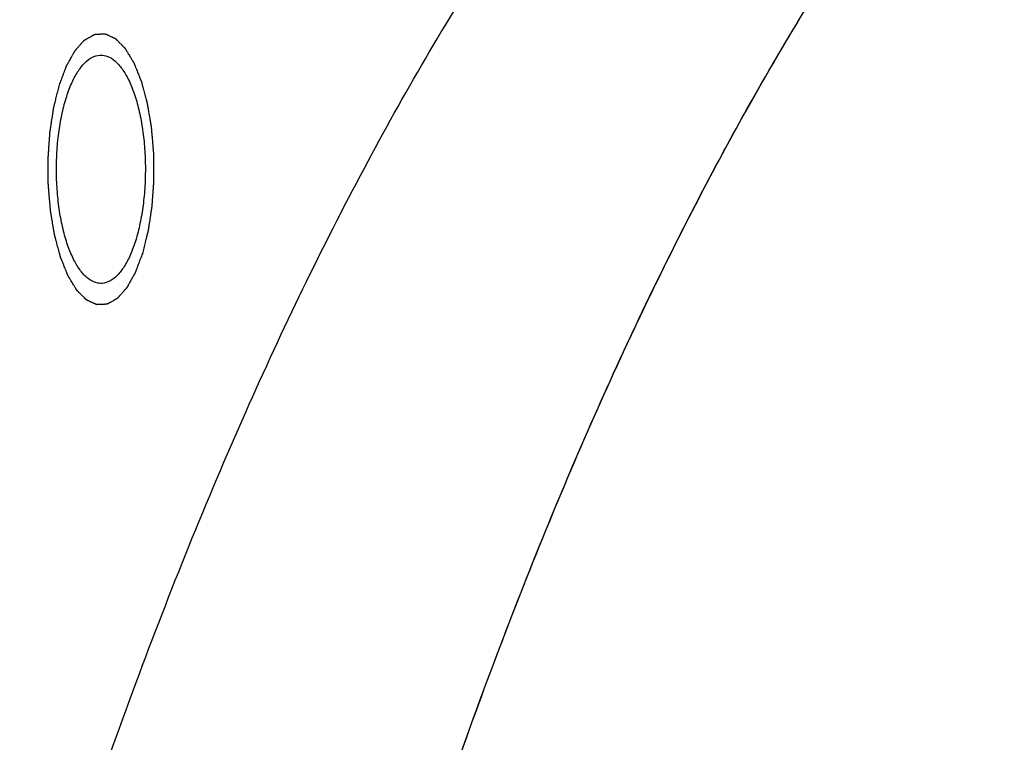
# Model space of a CAD drawing. Header units: millimetres. Extents: x 0 to 594, y 0 to 420.
# Tile 222 of 256: x 521.53 to 523.34, y 339.02 to 340.35. Entities that reach past the tile are written whole.
import ezdxf

# ---------------------------------------------------------------- set-up
doc = ezdxf.new("R2010")
doc.units = ezdxf.units.MM
doc.header["$LTSCALE"] = 32.67
doc.layers.get('0').update_dxf_attribs({"linetype": 'CONTINUOUS'})

msp = doc.modelspace()

# ---------------------------------------------------------------- linework, layer by layer
at = {"color": 7, "linetype": 'CONTINUOUS'}
for points, knots in [([(522.85781, 340.15716), (522.894, 340.22248), (522.99839, 340.40268), (523.18125, 340.6787), (523.41304, 340.96545), (523.65377, 341.20264), (523.9022, 341.38855), (524.15712, 341.5215), (524.40758, 341.5969), (524.57313, 341.61268), (524.64959, 341.6127)], [0, 0, 0, 0, 0.0927296, 0.2585623, 0.4107463, 0.549904, 0.6772565, 0.7947603, 0.9051965, 1, 1, 1, 1]), ([(522.85809, 340.15766), (522.91698, 340.26396), (523.05103, 340.48908), (523.27732, 340.80672), (523.53364, 341.09335), (523.7999, 341.32064), (524.07465, 341.4864), (524.35622, 341.58823), (524.55063, 341.61241), (524.64707, 341.6127), (524.64956, 341.6127)], [0, 0, 0, 0, 0.1509601, 0.3253074, 0.4838033, 0.6275866, 0.7587274, 0.8804054, 0.9969105, 1, 1, 1, 1]), ([(521.56449, 338.58558), (521.62078, 338.76772), (521.73878, 339.11812), (521.93916, 339.61548), (522.15604, 340.06496), (522.3223, 340.35061), (522.41185, 340.48779), (522.41755, 340.49645)], [0, 0, 0, 0, 0.2724847, 0.5281487, 0.7659388, 0.9851912, 1, 1, 1, 1]), ([(521.61891, 340.20191), (521.6217, 340.21094), (521.6277, 340.22758), (521.63891, 340.24954), (521.65149, 340.26634), (521.66533, 340.27759), (521.67653, 340.28119), (521.68222, 340.28137), (521.68296, 340.28137)], [0, 0, 0, 0, 0.2625877, 0.4908775, 0.6832028, 0.8425618, 0.9794315, 1, 1, 1, 1]), ([(521.68296, 340.28137), (521.68704, 340.28135), (521.69661, 340.27946), (521.71024, 340.27048), (521.72322, 340.25538), (521.73488, 340.23498), (521.745, 340.2098), (521.75331, 340.18052), (521.75955, 340.14798), (521.76353, 340.11315), (521.76512, 340.07707), (521.76429, 340.04082), (521.76104, 340.00548), (521.7555, 339.97212), (521.75013, 339.95088), (521.74703, 339.94084)], [0, 0, 0, 0, 0.0327162, 0.0764125, 0.1289874, 0.1918932, 0.2649996, 0.3472127, 0.4368222, 0.531711, 0.6295045, 0.7276952, 0.8237579, 0.9152636, 1, 1, 1, 1]), ([(521.68297, 339.86138), (521.67889, 339.8614), (521.66933, 339.86329), (521.65569, 339.87227), (521.64272, 339.88737), (521.63105, 339.90777), (521.62093, 339.93295), (521.61262, 339.96223), (521.60639, 339.99477), (521.60241, 340.0296), (521.60081, 340.06568), (521.60165, 340.10193), (521.60489, 340.13727), (521.61044, 340.17063), (521.6158, 340.19187), (521.61891, 340.20191)], [0, 0, 0, 0, 0.0327162, 0.0764125, 0.1289874, 0.1918932, 0.2649996, 0.3472127, 0.4368222, 0.531711, 0.6295045, 0.7276952, 0.8237579, 0.9152636, 1, 1, 1, 1]), ([(522.71304, 327.34608), (522.64344, 327.48792), (522.50974, 327.78596), (522.33032, 328.2578), (522.16659, 328.76602), (522.01969, 329.30718), (521.89062, 329.87763), (521.78025, 330.4735), (521.68935, 331.09073), (521.61854, 331.72515), (521.56831, 332.37242), (521.53901, 333.02813), (521.53083, 333.68783), (521.54382, 334.34702), (521.57792, 335.00121), (521.63287, 335.64594), (521.70829, 336.27681), (521.80368, 336.88955), (521.91838, 337.47998), (522.05159, 338.0441), (522.20242, 338.57807), (522.36982, 339.07831), (522.55266, 339.54143), (522.71817, 339.89664), (522.82391, 340.09594), (522.85781, 340.15716)], [0, 0, 0, 0, 0.0360048, 0.0743807, 0.1149828, 0.1576324, 0.2021237, 0.2482277, 0.2956968, 0.3442687, 0.3936691, 0.4436153, 0.4938192, 0.5439899, 0.5938371, 0.6430735, 0.6914181, 0.7385991, 0.7843572, 0.8284486, 0.8706495, 0.9107594, 0.9486071, 0.984056, 1, 1, 1, 1]), ([(522.20924, 338.58558), (522.26552, 338.76772), (522.38352, 339.11812), (522.5839, 339.61548), (522.74786, 339.95528), (522.84244, 340.1294), (522.85782, 340.15716)], [0, 0, 0, 0, 0.3358716, 0.6510096, 0.9441158, 1, 1, 1, 1]), ([(521.74703, 339.94084), (521.74424, 339.93181), (521.73823, 339.91517), (521.72702, 339.89321), (521.71444, 339.87641), (521.7006, 339.86516), (521.68941, 339.86156), (521.68372, 339.86138), (521.68297, 339.86138)], [0, 0, 0, 0, 0.2625877, 0.4908775, 0.6832028, 0.8425618, 0.9794315, 1, 1, 1, 1])]:
    msp.add_open_spline(points, degree=3, knots=knots, dxfattribs=at)
at = {"color": 2, "linetype": 'CONTINUOUS'}
for points in [[(521.60671, 340.22678, 8.53523), (521.60781, 340.2297, 8.53262), (521.60946, 340.23409, 8.52872), (521.61166, 340.23993, 8.52351), (521.61331, 340.24432, 8.51961), (521.61469, 340.24797, 8.51635), (521.61579, 340.25089, 8.51375), (521.61661, 340.25309, 8.5118), (521.6173, 340.25491, 8.51017), (521.61785, 340.25637, 8.50887), (521.61826, 340.25747, 8.50789), (521.61867, 340.25857, 8.50692), (521.61902, 340.25948, 8.5061), (521.61929, 340.26021, 8.50545), (521.61947, 340.26067, 8.50505), (521.6196, 340.26103, 8.50472), (521.61971, 340.26131, 8.50448), (521.61979, 340.26154, 8.50427), (521.61986, 340.26172, 8.50411), (521.61991, 340.26186, 8.504), (521.61997, 340.26196, 8.50384), (521.62005, 340.26211, 8.50365), (521.62016, 340.26229, 8.50341), (521.62028, 340.26251, 8.50312), (521.62044, 340.2628, 8.50274), (521.62064, 340.26316, 8.50226), (521.62097, 340.26374, 8.50149), (521.62138, 340.26446, 8.50053), (521.62186, 340.26533, 8.49937), (521.62235, 340.2662, 8.49822), (521.623, 340.26736, 8.49668), (521.62382, 340.26881, 8.49476), (521.62479, 340.27055, 8.49245), (521.62609, 340.27287, 8.48938), (521.62772, 340.27577, 8.48553), (521.62934, 340.27866, 8.48168), (521.63064, 340.28098, 8.47861), (521.63162, 340.28272, 8.4763), (521.63243, 340.28417, 8.47438), (521.63308, 340.28533, 8.47284), (521.63357, 340.2862, 8.47169), (521.63406, 340.28707, 8.47053), (521.63446, 340.28779, 8.46957), (521.63479, 340.28837, 8.4688), (521.63499, 340.28874, 8.46832), (521.63516, 340.28903, 8.46794), (521.63528, 340.28924, 8.46765), (521.63538, 340.28943, 8.46741), (521.63546, 340.28957, 8.46721), (521.63552, 340.28969, 8.46708), (521.63559, 340.28975, 8.46691), (521.63568, 340.28986, 8.4667), (521.63579, 340.28998, 8.46643), (521.63593, 340.29014, 8.46611), (521.63611, 340.29034, 8.46568), (521.63634, 340.29059, 8.46514), (521.6367, 340.291, 8.46428), (521.63715, 340.29151, 8.46321), (521.6377, 340.29212, 8.46192), (521.63824, 340.29273, 8.46064), (521.63897, 340.29354, 8.45892), (521.63988, 340.29455, 8.45677), (521.64096, 340.29577, 8.4542), (521.64242, 340.2974, 8.45077), (521.64423, 340.29943, 8.44648), (521.64604, 340.30146, 8.44218), (521.64749, 340.30309, 8.43875), (521.64858, 340.30431, 8.43618), (521.64949, 340.30532, 8.43403), (521.65022, 340.30614, 8.43232), (521.65076, 340.30675, 8.43103), (521.6513, 340.30736, 8.42974), (521.65176, 340.30786, 8.42867), (521.65212, 340.30827, 8.42781), (521.65235, 340.30852, 8.42727), (521.65253, 340.30873, 8.42685), (521.65266, 340.30888, 8.42652), (521.65278, 340.30901, 8.42626), (521.65286, 340.3091, 8.42607), (521.6529, 340.30915, 8.42596), (521.65294, 340.30919, 8.42588), (521.65297, 340.3092, 8.42579), (521.65302, 340.30923, 8.42568), (521.65311, 340.30928, 8.42547), (521.65323, 340.30935, 8.42518), (521.65338, 340.30943, 8.42483), (521.65358, 340.30954, 8.42437), (521.65382, 340.30968, 8.42378), (521.65422, 340.3099, 8.42285), (521.65471, 340.31017, 8.42169), (521.6553, 340.3105, 8.42029), (521.65589, 340.31083, 8.4189), (521.65668, 340.31127, 8.41703), (521.65766, 340.31182, 8.41471), (521.65884, 340.31248, 8.41191), (521.66042, 340.31336, 8.40819), (521.66239, 340.31446, 8.40353), (521.66435, 340.31556, 8.39888), (521.66593, 340.31644, 8.39515), (521.66711, 340.3171, 8.39236), (521.66809, 340.31765, 8.39003), (521.66888, 340.31809, 8.38817), (521.66947, 340.31842, 8.38677), (521.67006, 340.31875, 8.38537), (521.67055, 340.31902, 8.38421), (521.67095, 340.31924, 8.38328), (521.67119, 340.31938, 8.3827), (521.67139, 340.31949, 8.38223), (521.67154, 340.31957, 8.38188), (521.67166, 340.31964, 8.38159), (521.67175, 340.31969, 8.38139), (521.6718, 340.31971, 8.38127), (521.67183, 340.31974, 8.38118), (521.67187, 340.31974, 8.3811), (521.67192, 340.31974, 8.38098), (521.67201, 340.31974, 8.38077), (521.67213, 340.31975, 8.38048), (521.67228, 340.31975, 8.38013), (521.67248, 340.31976, 8.37966), (521.67272, 340.31977, 8.37908), (521.67312, 340.31979, 8.37814), (521.67362, 340.31981, 8.37697), (521.67421, 340.31984, 8.37557), (521.6748, 340.31986, 8.37416), (521.67559, 340.3199, 8.37229), (521.67658, 340.31994, 8.36995), (521.67777, 340.31999, 8.36714), (521.67935, 340.32006, 8.3634), (521.68133, 340.32015, 8.35872), (521.68331, 340.32023, 8.35404), (521.68489, 340.3203, 8.35029), (521.68608, 340.32035, 8.34748), (521.68707, 340.3204, 8.34514), (521.68786, 340.32043, 8.34327), (521.68846, 340.32046, 8.34187), (521.68905, 340.32048, 8.34046), (521.68955, 340.3205, 8.33929), (521.68994, 340.32052, 8.33836), (521.69019, 340.32053, 8.33777), (521.69039, 340.32054, 8.3373), (521.69053, 340.32054, 8.33695), (521.69066, 340.32055, 8.33666), (521.69076, 340.32055, 8.33643), (521.69083, 340.32057, 8.33625), (521.6909, 340.32052, 8.33608), (521.691, 340.32048, 8.33585), (521.69112, 340.32042, 8.33556), (521.69127, 340.32036, 8.33521), (521.69146, 340.32026, 8.33475), (521.69171, 340.32015, 8.33418), (521.6921, 340.31997, 8.33326), (521.69258, 340.31975, 8.3321), (521.69317, 340.31947, 8.33072), (521.69375, 340.3192, 8.32934), (521.69453, 340.31884, 8.3275), (521.69551, 340.31839, 8.32519), (521.69667, 340.31785, 8.32243), (521.69823, 340.31713, 8.31875), (521.70018, 340.31622, 8.31414), (521.70213, 340.31532, 8.30953), (521.70369, 340.3146, 8.30585), (521.70486, 340.31406, 8.30308), (521.70583, 340.31361, 8.30078), (521.70661, 340.31324, 8.29894), (521.70719, 340.31297, 8.29755), (521.70778, 340.3127, 8.29617), (521.70826, 340.31248, 8.29502), (521.70865, 340.3123, 8.2941), (521.7089, 340.31218, 8.29352), (521.70909, 340.31209, 8.29306), (521.70924, 340.31202, 8.29272), (521.70936, 340.31197, 8.29243), (521.70946, 340.31192, 8.2922), (521.70953, 340.3119, 8.29202), (521.7096, 340.31182, 8.29186), (521.70969, 340.31173, 8.29164), (521.70981, 340.31161, 8.29137), (521.70994, 340.31147, 8.29105), (521.71013, 340.31129, 8.29061), (521.71036, 340.31105, 8.29006), (521.71073, 340.31068, 8.28919), (521.71119, 340.31022, 8.2881), (521.71174, 340.30966, 8.2868), (521.71229, 340.3091, 8.28549), (521.71303, 340.30836, 8.28375), (521.71395, 340.30743, 8.28157), (521.71506, 340.30632, 8.27895), (521.71653, 340.30483, 8.27547), (521.71837, 340.30297, 8.27111), (521.72022, 340.30112, 8.26675), (521.72169, 340.29963, 8.26327), (521.72279, 340.29852, 8.26065), (521.72372, 340.29759, 8.25847), (521.72445, 340.29685, 8.25673), (521.72501, 340.29629, 8.25542), (521.72556, 340.29573, 8.25412), (521.72602, 340.29527, 8.25303), (521.72639, 340.2949, 8.25215), (521.72662, 340.29466, 8.25161), (521.7268, 340.29448, 8.25117), (521.72694, 340.29434, 8.25085), (521.72705, 340.29422, 8.25058), (521.72714, 340.29414, 8.25038), (521.72718, 340.29409, 8.25028), (521.72722, 340.29406, 8.25019), (521.72725, 340.29401, 8.25012), (521.72729, 340.29394, 8.25002), (521.72736, 340.29381, 8.24984), (521.72747, 340.29364, 8.24959), (521.7276, 340.29343, 8.24929), (521.72777, 340.29315, 8.24889), (521.72798, 340.2928, 8.24839), (521.72832, 340.29224, 8.24759), (521.72874, 340.29154, 8.24659), (521.72925, 340.2907, 8.24538), (521.72976, 340.28986, 8.24418), (521.73044, 340.28875, 8.24258), (521.73128, 340.28735, 8.24057), (521.7323, 340.28567, 8.23817), (521.73366, 340.28343, 8.23496), (521.73535, 340.28063, 8.23096), (521.73704, 340.27784, 8.22695), (521.7384, 340.2756, 8.22374), (521.73942, 340.27392, 8.22134), (521.74026, 340.27252, 8.21933), (521.74094, 340.2714, 8.21773), (521.74145, 340.27056, 8.21653), (521.74196, 340.26972, 8.21533), (521.74238, 340.26903, 8.21432), (521.74272, 340.26847, 8.21352), (521.74293, 340.26812, 8.21302), (521.7431, 340.26784, 8.21262), (521.74323, 340.26763, 8.21232), (521.74333, 340.26745, 8.21207), (521.74341, 340.26733, 8.21189), (521.74345, 340.26726, 8.21179), (521.74348, 340.26721, 8.21171), (521.74351, 340.26714, 8.21166), (521.74355, 340.26705, 8.21157), (521.74361, 340.2669, 8.21142), (521.7437, 340.26668, 8.21121), (521.7438, 340.26641, 8.21096), (521.74395, 340.26606, 8.21062), (521.74412, 340.26562, 8.2102), (521.74441, 340.26491, 8.20953), (521.74476, 340.26403, 8.20869), (521.74519, 340.26297, 8.20768), (521.74562, 340.26191, 8.20667), (521.74619, 340.26049, 8.20532), (521.7469, 340.25873, 8.20364), (521.74775, 340.25661, 8.20162), (521.74889, 340.25378, 8.19893), (521.75031, 340.25025, 8.19556), (521.75174, 340.24672, 8.1922), (521.75287, 340.24389, 8.18951), (521.75373, 340.24177, 8.18749), (521.75444, 340.24001, 8.1858), (521.75501, 340.23859, 8.18446), (521.75544, 340.23753, 8.18345), (521.75586, 340.23647, 8.18244), (521.75622, 340.23559, 8.1816), (521.7565, 340.23488, 8.18092), (521.75668, 340.23444, 8.1805), (521.75682, 340.23409, 8.18017), (521.75693, 340.23382, 8.17991), (521.75702, 340.2336, 8.1797), (521.75709, 340.23342, 8.17954), (521.75715, 340.2333, 8.1794), (521.75718, 340.23313, 8.17931), (521.75724, 340.23293, 8.17917), (521.75731, 340.23267, 8.17901), (521.7574, 340.23235, 8.17881), (521.75751, 340.23194, 8.17854), (521.75765, 340.23141, 8.17821), (521.75788, 340.23058, 8.17767), (521.75816, 340.22954, 8.17701), (521.7585, 340.22828, 8.17621), (521.75884, 340.22703, 8.17541), (521.75929, 340.22536, 8.17434), (521.75985, 340.22327, 8.173), (521.76053, 340.22077, 8.1714), (521.76143, 340.21743, 8.16927), (521.76256, 340.21325, 8.1666), (521.76369, 340.20908, 8.16393), (521.76459, 340.20574, 8.16179), (521.76527, 340.20323, 8.16019), (521.76583, 340.20114, 8.15886), (521.76628, 340.19947, 8.15779), (521.76662, 340.19822, 8.15699), (521.76696, 340.19697, 8.15619), (521.76724, 340.19593, 8.15552), (521.76747, 340.19509, 8.15498), (521.76761, 340.19457, 8.15465), (521.76772, 340.19415, 8.15438), (521.76781, 340.19384, 8.15418), (521.76788, 340.19358, 8.15402), (521.76793, 340.19337, 8.15389), (521.76798, 340.19322, 8.15377), (521.76801, 340.19304, 8.15372), (521.76805, 340.1928, 8.15362), (521.7681, 340.19251, 8.1535), (521.76816, 340.19216, 8.15336), (521.76823, 340.1917, 8.15318), (521.76833, 340.19112, 8.15294), (521.76849, 340.19018, 8.15257), (521.76869, 340.18902, 8.1521), (521.76893, 340.18762, 8.15154), (521.76916, 340.18622, 8.15098), (521.76948, 340.18436, 8.15023), (521.76988, 340.18203, 8.14929), (521.77035, 340.17924, 8.14817), (521.77098, 340.17551, 8.14667), (521.77178, 340.17085, 8.1448), (521.77257, 340.16619, 8.14293), (521.7732, 340.16246, 8.14143), (521.77368, 340.15967, 8.14031), (521.77407, 340.15734, 8.13937), (521.77439, 340.15548, 8.13862), (521.77462, 340.15408, 8.13806), (521.77486, 340.15268, 8.1375), (521.77506, 340.15152, 8.13703), (521.77522, 340.15059, 8.13666), (521.77532, 340.15, 8.13642), (521.7754, 340.14954, 8.13624), (521.77546, 340.14919, 8.1361), (521.7755, 340.1489, 8.13598), (521.77554, 340.14869, 8.1359), (521.77556, 340.14858, 8.13585), (521.77558, 340.14849, 8.13581), (521.77558, 340.14839, 8.1358), (521.77559, 340.14827, 8.13577), (521.77561, 340.14805, 8.13573), (521.77564, 340.14773, 8.13566), (521.77567, 340.14735, 8.13559), (521.77571, 340.14685, 8.13549), (521.77577, 340.14621, 8.13536), (521.77585, 340.1452, 8.13516), (521.77596, 340.14394, 8.1349), (521.77609, 340.14242, 8.1346), (521.77622, 340.14091, 8.1343), (521.77639, 340.13889, 8.13389), (521.7766, 340.13636, 8.13339), (521.77686, 340.13332, 8.13278), (521.7772, 340.12928, 8.13197), (521.77763, 340.12423, 8.13096), (521.77806, 340.11917, 8.12994), (521.7784, 340.11513, 8.12914), (521.77866, 340.11209, 8.12853), (521.77887, 340.10957, 8.12802), (521.77904, 340.10755, 8.12762), (521.77917, 340.10603, 8.12731), (521.7793, 340.10451, 8.12701), (521.7794, 340.10325, 8.12676), (521.77949, 340.10224, 8.12655), (521.77954, 340.10161, 8.12643), (521.77959, 340.1011, 8.12633), (521.77962, 340.10072, 8.12625), (521.77964, 340.10041, 8.12619), (521.77966, 340.10018, 8.12614), (521.77967, 340.10006, 8.12612), (521.77968, 340.09996, 8.12609), (521.77968, 340.09987, 8.1261), (521.77968, 340.09974, 8.12609), (521.77969, 340.09952, 8.12609), (521.77969, 340.0992, 8.12609), (521.77969, 340.09882, 8.12608), (521.77969, 340.09831, 8.12607), (521.7797, 340.09768, 8.12606), (521.7797, 340.09666, 8.12605), (521.77971, 340.09539, 8.12603), (521.77972, 340.09387, 8.126), (521.77973, 340.09234, 8.12598), (521.77975, 340.09031, 8.12595), (521.77976, 340.08777, 8.12591), (521.77978, 340.08472, 8.12586), (521.77981, 340.08065, 8.1258), (521.77984, 340.07557, 8.12572), (521.77988, 340.07049, 8.12564), (521.7799, 340.06642, 8.12558), (521.77992, 340.06337, 8.12553), (521.77994, 340.06083, 8.12549), (521.77995, 340.0588, 8.12546), (521.77996, 340.05728, 8.12544), (521.77997, 340.05575, 8.12541), (521.77998, 340.05448, 8.12539), (521.77999, 340.05347, 8.12538), (521.77999, 340.05283, 8.12537), (521.78, 340.05232, 8.12536), (521.78, 340.05194, 8.12535), (521.78, 340.05162, 8.12535), (521.78, 340.05137, 8.12535), (521.78001, 340.05118, 8.12533), (521.77999, 340.05099, 8.12537), (521.77997, 340.05074, 8.12541), (521.77995, 340.05043, 8.12547), (521.77992, 340.05005, 8.12553), (521.77989, 340.04955, 8.12561), (521.77984, 340.04893, 8.12571), (521.77977, 340.04793, 8.12588), (521.77969, 340.04668, 8.12609), (521.77958, 340.04518, 8.12634), (521.77948, 340.04368, 8.12659), (521.77933, 340.04168, 8.12692), (521.77916, 340.03917, 8.12734), (521.77895, 340.03617, 8.12784), (521.77867, 340.03217, 8.1285), (521.77832, 340.02717, 8.12933), (521.77796, 340.02217, 8.13016), (521.77768, 340.01817, 8.13083), (521.77747, 340.01517, 8.13133), (521.7773, 340.01267, 8.13174), (521.77715, 340.01067, 8.13208), (521.77705, 340.00917, 8.13233), (521.77694, 340.00766, 8.13258), (521.77686, 340.00641, 8.13278), (521.77679, 340.00541, 8.13295), (521.77674, 340.00479, 8.13305), (521.77671, 340.00429, 8.13314), (521.77668, 340.00391, 8.1332), (521.77666, 340.0036, 8.13325), (521.77664, 340.00335, 8.1333), (521.77663, 340.00316, 8.13332), (521.7766, 340.00299, 8.13339), (521.77656, 340.00275, 8.13347), (521.77652, 340.00245, 8.13358), (521.77646, 340.0021, 8.13371), (521.77639, 340.00163, 8.13388), (521.7763, 340.00103, 8.13409), (521.77616, 340.00009, 8.13444), (521.77598, 339.99891, 8.13486), (521.77576, 339.99749, 8.13538), (521.77554, 339.99607, 8.13589), (521.77525, 339.99417, 8.13658), (521.77489, 339.99181, 8.13743), (521.77446, 339.98897, 8.13846), (521.77388, 339.98519, 8.13983), (521.77316, 339.98045, 8.14154), (521.77243, 339.97572, 8.14325), (521.77185, 339.97194, 8.14462), (521.77142, 339.9691, 8.14564), (521.77106, 339.96674, 8.1465), (521.77077, 339.96484, 8.14718), (521.77055, 339.96342, 8.14769), (521.77034, 339.962, 8.14821), (521.77015, 339.96082, 8.14864), (521.77001, 339.95988, 8.14898), (521.76992, 339.95928, 8.14919), (521.76985, 339.95881, 8.14936), (521.76979, 339.95846, 8.14949), (521.76975, 339.95816, 8.1496), (521.76972, 339.95795, 8.14967), (521.7697, 339.95784, 8.14972), (521.76969, 339.95774, 8.14974), (521.76966, 339.95767, 8.1498), (521.76964, 339.95756, 8.14986), (521.76959, 339.95737, 8.14997), (521.76952, 339.95709, 8.15013), (521.76944, 339.95677, 8.15033), (521.76933, 339.95633, 8.15058), (521.76919, 339.95579, 8.15091), (521.76898, 339.95492, 8.15142), (521.7687, 339.95383, 8.15207), (521.76838, 339.95252, 8.15284), (521.76805, 339.95122, 8.15361), (521.76761, 339.94948, 8.15464), (521.76707, 339.9473, 8.15593), (521.76642, 339.94469, 8.15748), (521.76554, 339.94121, 8.15954), (521.76446, 339.93686, 8.16211), (521.76315, 339.93164, 8.16521), (521.76141, 339.92468, 8.16933), (521.7601, 339.91945, 8.17242), (521.75923, 339.91597, 8.17448)], [(521.75923, 339.91597, 8.17448), (521.75813, 339.91305, 8.17708), (521.75648, 339.90866, 8.18099), (521.75427, 339.90282, 8.18619), (521.75262, 339.89843, 8.1901), (521.75125, 339.89478, 8.19335), (521.75015, 339.89186, 8.19596), (521.74932, 339.88966, 8.19791), (521.74863, 339.88784, 8.19953), (521.74808, 339.88638, 8.20084), (521.74767, 339.88528, 8.20181), (521.74726, 339.88418, 8.20279), (521.74691, 339.88327, 8.2036), (521.74664, 339.88254, 8.20425), (521.74647, 339.88208, 8.20466), (521.74633, 339.88172, 8.20498), (521.74623, 339.88144, 8.20523), (521.74614, 339.88121, 8.20543), (521.74607, 339.88103, 8.2056), (521.74602, 339.88089, 8.20571), (521.74596, 339.88079, 8.20586), (521.74588, 339.88064, 8.20605), (521.74578, 339.88046, 8.20629), (521.74565, 339.88024, 8.20658), (521.74549, 339.87995, 8.20697), (521.74529, 339.87959, 8.20745), (521.74496, 339.87901, 8.20822), (521.74456, 339.87829, 8.20918), (521.74407, 339.87742, 8.21033), (521.74358, 339.87655, 8.21149), (521.74293, 339.87539, 8.21302), (521.74212, 339.87394, 8.21495), (521.74114, 339.8722, 8.21725), (521.73984, 339.86988, 8.22033), (521.73822, 339.86698, 8.22418), (521.73659, 339.86409, 8.22802), (521.73529, 339.86177, 8.2311), (521.73431, 339.86003, 8.23341), (521.7335, 339.85858, 8.23533), (521.73285, 339.85742, 8.23687), (521.73236, 339.85655, 8.23802), (521.73188, 339.85568, 8.23917), (521.73147, 339.85496, 8.24014), (521.73114, 339.85438, 8.2409), (521.73094, 339.85401, 8.24138), (521.73078, 339.85372, 8.24177), (521.73066, 339.85351, 8.24206), (521.73055, 339.85333, 8.2423), (521.73047, 339.85318, 8.24249), (521.73041, 339.85306, 8.24263), (521.73034, 339.853, 8.2428), (521.73025, 339.85289, 8.24301), (521.73014, 339.85277, 8.24328), (521.73, 339.85262, 8.2436), (521.72982, 339.85241, 8.24403), (521.7296, 339.85216, 8.24457), (521.72923, 339.85175, 8.24542), (521.72878, 339.85124, 8.2465), (521.72823, 339.85063, 8.24778), (521.72769, 339.85002, 8.24907), (521.72697, 339.84921, 8.25079), (521.72606, 339.8482, 8.25293), (521.72497, 339.84698, 8.25551), (521.72352, 339.84535, 8.25894), (521.7217, 339.84332, 8.26323), (521.71989, 339.84129, 8.26752), (521.71844, 339.83966, 8.27095), (521.71735, 339.83844, 8.27353), (521.71644, 339.83743, 8.27567), (521.71572, 339.83661, 8.27739), (521.71517, 339.836, 8.27868), (521.71463, 339.83539, 8.27996), (521.71418, 339.83489, 8.28104), (521.71381, 339.83448, 8.2819), (521.71359, 339.83423, 8.28243), (521.7134, 339.83402, 8.28286), (521.71327, 339.83387, 8.28318), (521.71315, 339.83374, 8.28345), (521.71308, 339.83365, 8.28364), (521.71303, 339.83361, 8.28375), (521.713, 339.83356, 8.28382), (521.71296, 339.83355, 8.28391), (521.71291, 339.83352, 8.28403), (521.71282, 339.83347, 8.28423), (521.7127, 339.8334, 8.28452), (521.71255, 339.83332, 8.28487), (521.71236, 339.83321, 8.28534), (521.71211, 339.83307, 8.28592), (521.71172, 339.83285, 8.28685), (521.71122, 339.83258, 8.28802), (521.71063, 339.83225, 8.28941), (521.71004, 339.83192, 8.29081), (521.70926, 339.83148, 8.29267), (521.70827, 339.83093, 8.295), (521.70709, 339.83027, 8.29779), (521.70552, 339.82939, 8.30152), (521.70355, 339.82829, 8.30617), (521.70158, 339.82719, 8.31083), (521.7, 339.82631, 8.31455), (521.69882, 339.82565, 8.31735), (521.69784, 339.8251, 8.31968), (521.69705, 339.82466, 8.32154), (521.69646, 339.82433, 8.32294), (521.69587, 339.824, 8.32433), (521.69538, 339.82373, 8.3255), (521.69499, 339.82351, 8.32643), (521.69474, 339.82337, 8.32701), (521.69454, 339.82326, 8.32747), (521.69439, 339.82318, 8.32782), (521.69427, 339.82311, 8.32811), (521.69419, 339.82306, 8.32832), (521.69414, 339.82304, 8.32843), (521.6941, 339.82301, 8.32852), (521.69406, 339.82302, 8.32861), (521.69401, 339.82301, 8.32873), (521.69393, 339.82301, 8.32893), (521.6938, 339.823, 8.32922), (521.69365, 339.823, 8.32958), (521.69346, 339.82299, 8.33004), (521.69321, 339.82298, 8.33063), (521.69281, 339.82296, 8.33156), (521.69232, 339.82294, 8.33273), (521.69172, 339.82291, 8.33414), (521.69113, 339.82289, 8.33554), (521.69034, 339.82285, 8.33742), (521.68935, 339.82281, 8.33976), (521.68816, 339.82276, 8.34256), (521.68658, 339.82269, 8.34631), (521.6846, 339.8226, 8.35099), (521.68262, 339.82252, 8.35567), (521.68104, 339.82245, 8.35941), (521.67985, 339.8224, 8.36222), (521.67886, 339.82236, 8.36456), (521.67807, 339.82232, 8.36643), (521.67748, 339.8223, 8.36784), (521.67688, 339.82227, 8.36924), (521.67639, 339.82225, 8.37041), (521.67599, 339.82223, 8.37135), (521.67574, 339.82222, 8.37193), (521.67555, 339.82221, 8.3724), (521.6754, 339.82221, 8.37275), (521.67527, 339.8222, 8.37305), (521.67518, 339.8222, 8.37328), (521.6751, 339.82218, 8.37346), (521.67503, 339.82223, 8.37363), (521.67493, 339.82227, 8.37386), (521.67481, 339.82233, 8.37415), (521.67466, 339.8224, 8.37449), (521.67447, 339.82249, 8.37495), (521.67423, 339.8226, 8.37553), (521.67384, 339.82278, 8.37645), (521.67335, 339.82301, 8.3776), (521.67276, 339.82328, 8.37898), (521.67218, 339.82355, 8.38037), (521.6714, 339.82391, 8.38221), (521.67043, 339.82436, 8.38451), (521.66926, 339.8249, 8.38728), (521.6677, 339.82562, 8.39096), (521.66575, 339.82653, 8.39557), (521.6638, 339.82743, 8.40017), (521.66225, 339.82815, 8.40386), (521.66108, 339.82869, 8.40662), (521.6601, 339.82915, 8.40893), (521.65933, 339.82951, 8.41077), (521.65874, 339.82978, 8.41215), (521.65816, 339.83005, 8.41353), (521.65767, 339.83027, 8.41469), (521.65728, 339.83045, 8.41561), (521.65704, 339.83057, 8.41618), (521.65684, 339.83066, 8.41664), (521.6567, 339.83073, 8.41699), (521.65657, 339.83078, 8.41728), (521.65648, 339.83083, 8.41751), (521.6564, 339.83085, 8.41768), (521.65633, 339.83093, 8.41784), (521.65624, 339.83102, 8.41806), (521.65613, 339.83114, 8.41833), (521.65599, 339.83128, 8.41866), (521.6558, 339.83146, 8.4191), (521.65557, 339.8317, 8.41964), (521.65521, 339.83207, 8.42051), (521.65475, 339.83253, 8.4216), (521.65419, 339.83309, 8.42291), (521.65364, 339.83365, 8.42422), (521.6529, 339.83439, 8.42596), (521.65198, 339.83532, 8.42814), (521.65088, 339.83643, 8.43075), (521.6494, 339.83792, 8.43424), (521.64756, 339.83978, 8.4386), (521.64572, 339.84163, 8.44295), (521.64424, 339.84312, 8.44644), (521.64314, 339.84423, 8.44905), (521.64222, 339.84516, 8.45123), (521.64148, 339.8459, 8.45298), (521.64093, 339.84646, 8.45428), (521.64038, 339.84702, 8.45559), (521.63991, 339.84748, 8.45668), (521.63955, 339.84785, 8.45755), (521.63932, 339.84809, 8.4581), (521.63913, 339.84827, 8.45853), (521.63899, 339.84841, 8.45886), (521.63888, 339.84853, 8.45913), (521.6388, 339.84861, 8.45932), (521.63875, 339.84866, 8.45943), (521.63872, 339.84869, 8.45951), (521.63869, 339.84874, 8.45959), (521.63864, 339.84881, 8.45969), (521.63857, 339.84894, 8.45986), (521.63846, 339.84911, 8.46011), (521.63834, 339.84932, 8.46041), (521.63817, 339.8496, 8.46082), (521.63795, 339.84995, 8.46132), (521.63762, 339.85051, 8.46212), (521.63719, 339.85121, 8.46312), (521.63668, 339.85205, 8.46432), (521.63618, 339.85289, 8.46552), (521.6355, 339.85401, 8.46713), (521.63465, 339.8554, 8.46913), (521.63363, 339.85708, 8.47154), (521.63228, 339.85932, 8.47474), (521.63058, 339.86212, 8.47875), (521.62889, 339.86491, 8.48276), (521.62753, 339.86715, 8.48596), (521.62652, 339.86883, 8.48837), (521.62567, 339.87023, 8.49037), (521.62499, 339.87135, 8.49198), (521.62448, 339.87219, 8.49318), (521.62398, 339.87303, 8.49438), (521.62355, 339.87373, 8.49538), (521.62321, 339.87428, 8.49618), (521.623, 339.87463, 8.49669), (521.62283, 339.87491, 8.49709), (521.6227, 339.87512, 8.49739), (521.6226, 339.8753, 8.49764), (521.62252, 339.87542, 8.49781), (521.62248, 339.87549, 8.49791), (521.62245, 339.87554, 8.49799), (521.62242, 339.87561, 8.49805), (521.62239, 339.8757, 8.49814), (521.62233, 339.87585, 8.49828), (521.62224, 339.87607, 8.49849), (521.62213, 339.87634, 8.49875), (521.62199, 339.87669, 8.49908), (521.62181, 339.87713, 8.4995), (521.62153, 339.87784, 8.50018), (521.62117, 339.87872, 8.50102), (521.62074, 339.87978, 8.50203), (521.62032, 339.88084, 8.50304), (521.61975, 339.88226, 8.50438), (521.61904, 339.88402, 8.50607), (521.61818, 339.88614, 8.50808), (521.61704, 339.88897, 8.51078), (521.61562, 339.8925, 8.51414), (521.6142, 339.89603, 8.51751), (521.61306, 339.89886, 8.5202), (521.61221, 339.90098, 8.52222), (521.61149, 339.90275, 8.5239), (521.61092, 339.90416, 8.52525), (521.6105, 339.90522, 8.52626), (521.61007, 339.90628, 8.52727), (521.60972, 339.90716, 8.52811), (521.60943, 339.90787, 8.52878), (521.60925, 339.90831, 8.5292), (521.60911, 339.90866, 8.52954), (521.609, 339.90893, 8.52979), (521.60891, 339.90915, 8.53), (521.60884, 339.90933, 8.53017), (521.60879, 339.90945, 8.5303), (521.60875, 339.90962, 8.5304), (521.60869, 339.90982, 8.53053), (521.60862, 339.91008, 8.5307), (521.60854, 339.9104, 8.5309), (521.60842, 339.91081, 8.53116), (521.60828, 339.91134, 8.5315), (521.60806, 339.91217, 8.53203), (521.60777, 339.91322, 8.5327), (521.60744, 339.91447, 8.5335), (521.6071, 339.91572, 8.5343), (521.60665, 339.91739, 8.53537), (521.60608, 339.91948, 8.5367), (521.6054, 339.92198, 8.53831), (521.6045, 339.92532, 8.54044), (521.60337, 339.9295, 8.54311), (521.60224, 339.93367, 8.54578), (521.60134, 339.93701, 8.54791), (521.60066, 339.93952, 8.54952), (521.6001, 339.94161, 8.55085), (521.59965, 339.94328, 8.55192), (521.59931, 339.94453, 8.55272), (521.59897, 339.94578, 8.55352), (521.59869, 339.94683, 8.55419), (521.59846, 339.94766, 8.55472), (521.59832, 339.94818, 8.55506), (521.59821, 339.9486, 8.55532), (521.59813, 339.94891, 8.55552), (521.59805, 339.94917, 8.55569), (521.598, 339.94938, 8.55582), (521.59795, 339.94953, 8.55593), (521.59793, 339.94972, 8.55599), (521.59789, 339.94995, 8.55609), (521.59784, 339.95024, 8.5562), (521.59778, 339.95059, 8.55634), (521.5977, 339.95105, 8.55653), (521.5976, 339.95164, 8.55677), (521.59744, 339.95257, 8.55714), (521.59724, 339.95373, 8.55761), (521.59701, 339.95513, 8.55817), (521.59677, 339.95653, 8.55873), (521.59645, 339.95839, 8.55948), (521.59606, 339.96072, 8.56041), (521.59558, 339.96351, 8.56154), (521.59495, 339.96724, 8.56304), (521.59416, 339.9719, 8.56491), (521.59337, 339.97656, 8.56678), (521.59273, 339.98029, 8.56828), (521.59226, 339.98308, 8.5694), (521.59186, 339.98541, 8.57033), (521.59155, 339.98727, 8.57108), (521.59131, 339.98867, 8.57164), (521.59107, 339.99007, 8.57221), (521.59087, 339.99123, 8.57267), (521.59072, 339.99216, 8.57305), (521.59062, 339.99275, 8.57328), (521.59054, 339.99321, 8.57347), (521.59048, 339.99356, 8.57361), (521.59043, 339.99385, 8.57373), (521.59039, 339.99406, 8.57381), (521.59037, 339.99417, 8.57385), (521.59036, 339.99426, 8.5739), (521.59035, 339.99436, 8.57391), (521.59034, 339.99448, 8.57394), (521.59032, 339.9947, 8.57398), (521.59029, 339.99502, 8.57404), (521.59026, 339.9954, 8.57412), (521.59022, 339.9959, 8.57422), (521.59017, 339.99654, 8.57435), (521.59008, 339.99755, 8.57455), (521.58997, 339.99881, 8.5748), (521.58985, 340.00033, 8.57511), (521.58972, 340.00184, 8.57541), (521.58955, 340.00387, 8.57581), (521.58933, 340.00639, 8.57632), (521.58908, 340.00943, 8.57693), (521.58873, 340.01347, 8.57774), (521.5883, 340.01852, 8.57875), (521.58788, 340.02358, 8.57976), (521.58753, 340.02762, 8.58057), (521.58728, 340.03066, 8.58118), (521.58706, 340.03318, 8.58168), (521.58689, 340.03521, 8.58209), (521.58676, 340.03672, 8.58239), (521.58664, 340.03824, 8.5827), (521.58653, 340.0395, 8.58295), (521.58644, 340.04051, 8.58315), (521.58639, 340.04114, 8.58328), (521.58635, 340.04165, 8.58338), (521.58631, 340.04203, 8.58346), (521.58629, 340.04235, 8.58352), (521.58627, 340.04257, 8.58356), (521.58626, 340.04269, 8.58359), (521.58625, 340.04279, 8.58361), (521.58625, 340.04288, 8.58361), (521.58625, 340.04301, 8.58361), (521.58625, 340.04323, 8.58361), (521.58625, 340.04355, 8.58362), (521.58624, 340.04393, 8.58363), (521.58624, 340.04444, 8.58363), (521.58624, 340.04507, 8.58364), (521.58623, 340.04609, 8.58366), (521.58622, 340.04736, 8.58368), (521.58621, 340.04889, 8.5837), (521.5862, 340.05041, 8.58373), (521.58619, 340.05244, 8.58376), (521.58617, 340.05498, 8.5838), (521.58615, 340.05803, 8.58384), (521.58612, 340.0621, 8.58391), (521.58609, 340.06718, 8.58399), (521.58606, 340.07226, 8.58407), (521.58603, 340.07633, 8.58413), (521.58601, 340.07938, 8.58418), (521.58599, 340.08192, 8.58422), (521.58598, 340.08395, 8.58425), (521.58597, 340.08547, 8.58427), (521.58596, 340.087, 8.58429), (521.58595, 340.08827, 8.58431), (521.58595, 340.08929, 8.58433), (521.58594, 340.08992, 8.58434), (521.58594, 340.09043, 8.58435), (521.58594, 340.09081, 8.58435), (521.58593, 340.09113, 8.58436), (521.58593, 340.09138, 8.58436), (521.58593, 340.09157, 8.58438), (521.58594, 340.09176, 8.58433), (521.58596, 340.09201, 8.58429), (521.58598, 340.09232, 8.58424), (521.58601, 340.0927, 8.58418), (521.58604, 340.0932, 8.5841), (521.58609, 340.09382, 8.58399), (521.58616, 340.09482, 8.58383), (521.58625, 340.09607, 8.58362), (521.58635, 340.09757, 8.58337), (521.58646, 340.09907, 8.58312), (521.5866, 340.10108, 8.58279), (521.58677, 340.10358, 8.58237), (521.58699, 340.10658, 8.58187), (521.58727, 340.11058, 8.58121), (521.58762, 340.11558, 8.58037), (521.58797, 340.12058, 8.57954), (521.58825, 340.12458, 8.57888), (521.58846, 340.12758, 8.57838), (521.58864, 340.13008, 8.57796), (521.58878, 340.13208, 8.57763), (521.58888, 340.13359, 8.57738), (521.58899, 340.13509, 8.57713), (521.58908, 340.13634, 8.57692), (521.58915, 340.13734, 8.57676), (521.58919, 340.13796, 8.57665), (521.58923, 340.13846, 8.57657), (521.58925, 340.13884, 8.57651), (521.58927, 340.13915, 8.57646), (521.58929, 340.1394, 8.57641), (521.5893, 340.13959, 8.57639), (521.58933, 340.13976, 8.57631), (521.58937, 340.14, 8.57623), (521.58941, 340.1403, 8.57612), (521.58947, 340.14065, 8.576), (521.58954, 340.14112, 8.57583), (521.58963, 340.14172, 8.57561), (521.58978, 340.14266, 8.57527), (521.58996, 340.14385, 8.57484), (521.59017, 340.14526, 8.57433), (521.59039, 340.14668, 8.57382), (521.59068, 340.14858, 8.57313), (521.59104, 340.15094, 8.57228), (521.59148, 340.15378, 8.57125), (521.59205, 340.15756, 8.56988), (521.59278, 340.1623, 8.56817), (521.5935, 340.16703, 8.56646), (521.59408, 340.17081, 8.56509), (521.59451, 340.17365, 8.56406), (521.59488, 340.17602, 8.56321), (521.59516, 340.17791, 8.56253), (521.59538, 340.17933, 8.56201), (521.5956, 340.18075, 8.5615), (521.59578, 340.18193, 8.56107), (521.59592, 340.18288, 8.56073), (521.59601, 340.18347, 8.56052), (521.59609, 340.18394, 8.56034), (521.59614, 340.18429, 8.56022), (521.59619, 340.18459, 8.56011), (521.59622, 340.1848, 8.56003), (521.59624, 340.18492, 8.55999), (521.59625, 340.18501, 8.55996), (521.59627, 340.18509, 8.55991), (521.5963, 340.18519, 8.55985), (521.59634, 340.18538, 8.55973), (521.59641, 340.18566, 8.55957), (521.59649, 340.18598, 8.55938), (521.5966, 340.18642, 8.55912), (521.59674, 340.18696, 8.5588), (521.59696, 340.18783, 8.55828), (521.59723, 340.18892, 8.55764), (521.59756, 340.19023, 8.55687), (521.59788, 340.19153, 8.55609), (521.59832, 340.19327, 8.55506), (521.59886, 340.19545, 8.55378), (521.59952, 340.19806, 8.55223), (521.60039, 340.20154, 8.55017), (521.60148, 340.20589, 8.54759), (521.60278, 340.21111, 8.5445), (521.60453, 340.21807, 8.54038), (521.60583, 340.2233, 8.53729), (521.60671, 340.22678, 8.53523)]]:
    msp.add_open_spline(points, degree=3, knots=[0, 0, 0, 0, 0.015625, 0.0234375, 0.03125, 0.0390625, 0.0429688, 0.046875, 0.0507812, 0.0527344, 0.0546875, 0.0566406, 0.0585938, 0.0595703, 0.0605469, 0.0610352, 0.0615234, 0.0620117, 0.0622559, 0.0625, 0.0627441, 0.0629883, 0.0634766, 0.0639648, 0.0644531, 0.0654297, 0.0664062, 0.0683594, 0.0703125, 0.0722656, 0.0742188, 0.078125, 0.0820312, 0.0859375, 0.09375, 0.1015625, 0.1054688, 0.109375, 0.1132812, 0.1152344, 0.1171875, 0.1191406, 0.1210938, 0.1220703, 0.1230469, 0.1235352, 0.1240234, 0.1245117, 0.1247559, 0.125, 0.1252441, 0.1254883, 0.1259766, 0.1264648, 0.1269531, 0.1279297, 0.1289062, 0.1308594, 0.1328125, 0.1347656, 0.1367188, 0.140625, 0.1445312, 0.1484375, 0.15625, 0.1640625, 0.1679688, 0.171875, 0.1757812, 0.1777344, 0.1796875, 0.1816406, 0.1835938, 0.1845703, 0.1855469, 0.1860352, 0.1865234, 0.1870117, 0.1872559, 0.1873779, 0.1875, 0.1876221, 0.1877441, 0.1879883, 0.1884766, 0.1889648, 0.1894531, 0.1904297, 0.1914062, 0.1933594, 0.1953125, 0.1972656, 0.1992188, 0.203125, 0.2070312, 0.2109375, 0.21875, 0.2265625, 0.2304688, 0.234375, 0.2382812, 0.2402344, 0.2421875, 0.2441406, 0.2460938, 0.2470703, 0.2480469, 0.2485352, 0.2490234, 0.2495117, 0.2497559, 0.2498779, 0.25, 0.2501221, 0.2502441, 0.2504883, 0.2509766, 0.2514648, 0.2519531, 0.2529297, 0.2539062, 0.2558594, 0.2578125, 0.2597656, 0.2617188, 0.265625, 0.2695312, 0.2734375, 0.28125, 0.2890625, 0.2929688, 0.296875, 0.3007812, 0.3027344, 0.3046875, 0.3066406, 0.3085938, 0.3095703, 0.3105469, 0.3110352, 0.3115234, 0.3120117, 0.3122559, 0.3125, 0.3127441, 0.3129883, 0.3134766, 0.3139648, 0.3144531, 0.3154297, 0.3164062, 0.3183594, 0.3203125, 0.3222656, 0.3242188, 0.328125, 0.3320312, 0.3359375, 0.34375, 0.3515625, 0.3554688, 0.359375, 0.3632812, 0.3652344, 0.3671875, 0.3691406, 0.3710938, 0.3720703, 0.3730469, 0.3735352, 0.3740234, 0.3745117, 0.3747559, 0.375, 0.3752441, 0.3754883, 0.3759766, 0.3764648, 0.3769531, 0.3779297, 0.3789062, 0.3808594, 0.3828125, 0.3847656, 0.3867188, 0.390625, 0.3945312, 0.3984375, 0.40625, 0.4140625, 0.4179688, 0.421875, 0.4257812, 0.4277344, 0.4296875, 0.4316406, 0.4335938, 0.4345703, 0.4355469, 0.4360352, 0.4365234, 0.4370117, 0.4372559, 0.4373779, 0.4375, 0.4376221, 0.4377441, 0.4379883, 0.4384766, 0.4389648, 0.4394531, 0.4404297, 0.4414062, 0.4433594, 0.4453125, 0.4472656, 0.4492188, 0.453125, 0.4570312, 0.4609375, 0.46875, 0.4765625, 0.4804688, 0.484375, 0.4882812, 0.4902344, 0.4921875, 0.4941406, 0.4960938, 0.4970703, 0.4980469, 0.4985352, 0.4990234, 0.4995117, 0.4997559, 0.4998779, 0.5, 0.5001221, 0.5002441, 0.5004883, 0.5009766, 0.5014648, 0.5019531, 0.5029297, 0.5039062, 0.5058594, 0.5078125, 0.5097656, 0.5117188, 0.515625, 0.5195312, 0.5234375, 0.53125, 0.5390625, 0.5429688, 0.546875, 0.5507812, 0.5527344, 0.5546875, 0.5566406, 0.5585938, 0.5595703, 0.5605469, 0.5610352, 0.5615234, 0.5620117, 0.5622559, 0.5625, 0.5627441, 0.5629883, 0.5634766, 0.5639648, 0.5644531, 0.5654297, 0.5664062, 0.5683594, 0.5703125, 0.5722656, 0.5742188, 0.578125, 0.5820312, 0.5859375, 0.59375, 0.6015625, 0.6054688, 0.609375, 0.6132812, 0.6152344, 0.6171875, 0.6191406, 0.6210938, 0.6220703, 0.6230469, 0.6235352, 0.6240234, 0.6245117, 0.6247559, 0.625, 0.6252441, 0.6254883, 0.6259766, 0.6264648, 0.6269531, 0.6279297, 0.6289062, 0.6308594, 0.6328125, 0.6347656, 0.6367188, 0.640625, 0.6445312, 0.6484375, 0.65625, 0.6640625, 0.6679688, 0.671875, 0.6757812, 0.6777344, 0.6796875, 0.6816406, 0.6835938, 0.6845703, 0.6855469, 0.6860352, 0.6865234, 0.6870117, 0.6872559, 0.6873779, 0.6875, 0.6876221, 0.6877441, 0.6879883, 0.6884766, 0.6889648, 0.6894531, 0.6904297, 0.6914062, 0.6933594, 0.6953125, 0.6972656, 0.6992188, 0.703125, 0.7070312, 0.7109375, 0.71875, 0.7265625, 0.7304688, 0.734375, 0.7382812, 0.7402344, 0.7421875, 0.7441406, 0.7460938, 0.7470703, 0.7480469, 0.7485352, 0.7490234, 0.7495117, 0.7497559, 0.7498779, 0.75, 0.7501221, 0.7502441, 0.7504883, 0.7509766, 0.7514648, 0.7519531, 0.7529297, 0.7539062, 0.7558594, 0.7578125, 0.7597656, 0.7617188, 0.765625, 0.7695312, 0.7734375, 0.78125, 0.7890625, 0.7929688, 0.796875, 0.8007812, 0.8027344, 0.8046875, 0.8066406, 0.8085938, 0.8095703, 0.8105469, 0.8110352, 0.8115234, 0.8120117, 0.8122559, 0.8125, 0.8127441, 0.8129883, 0.8134766, 0.8139648, 0.8144531, 0.8154297, 0.8164062, 0.8183594, 0.8203125, 0.8222656, 0.8242188, 0.828125, 0.8320312, 0.8359375, 0.84375, 0.8515625, 0.8554688, 0.859375, 0.8632812, 0.8652344, 0.8671875, 0.8691406, 0.8710938, 0.8720703, 0.8730469, 0.8735352, 0.8740234, 0.8745117, 0.8747559, 0.875, 0.8752441, 0.8754883, 0.8759766, 0.8764648, 0.8769531, 0.8779297, 0.8789062, 0.8808594, 0.8828125, 0.8847656, 0.8867188, 0.890625, 0.8945312, 0.8984375, 0.90625, 0.9140625, 0.9179688, 0.921875, 0.9257812, 0.9277344, 0.9296875, 0.9316406, 0.9335938, 0.9345703, 0.9355469, 0.9360352, 0.9365234, 0.9370117, 0.9372559, 0.9373779, 0.9375, 0.9376221, 0.9377441, 0.9379883, 0.9384766, 0.9389648, 0.9394531, 0.9404297, 0.9414062, 0.9433594, 0.9453125, 0.9472656, 0.9492188, 0.953125, 0.9570312, 0.9609375, 0.96875, 0.9765625, 0.984375, 1, 1, 1, 1], dxfattribs=at)
at = {"color": 7, "linetype": 'CONTINUOUS'}
msp.add_open_spline([(522.85782, 340.15716), (522.85791, 340.15732), (522.858, 340.15749), (522.85809, 340.15766)], degree=3, dxfattribs=at)

doc.saveas('drawing.dxf')
